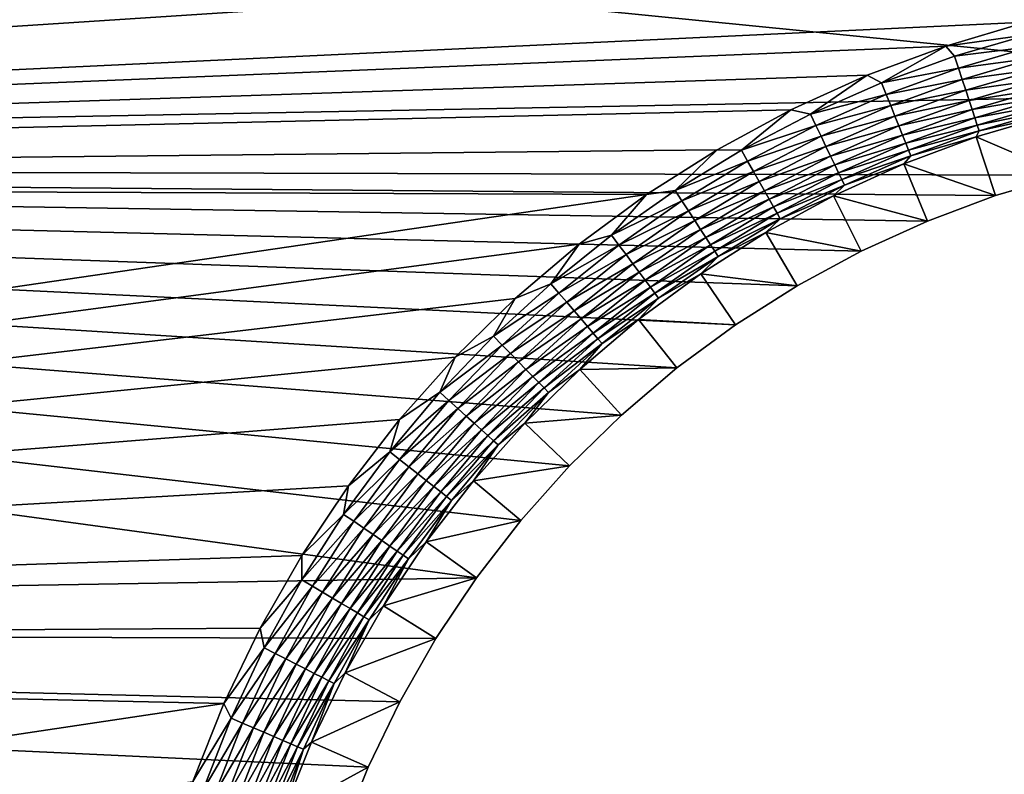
# Model space of a CAD drawing. Extents: x -320 to 320, y -695 to 695.
# Tile 110 of 169: x -186 to -143, y 365 to 398. Entities that reach past the tile are written whole.
import ezdxf

# ---------------------------------------------------------------- set-up
doc = ezdxf.new("R2010")
doc.units = 0
doc.header["$LTSCALE"] = 50.062222
for name, color, linetype in [('1', 7, 'CONTINUOUS'), ('2', 7, 'CONTINUOUS'), ('44', 7, 'CONTINUOUS'), ('76', 7, 'CONTINUOUS')]:
    doc.layers.add(name, color=color, linetype=linetype)

msp = doc.modelspace()

# ---------------------------------------------------------------- linework, layer by layer
at = {"layer": '1', "color": 7, "linetype": 'CONTINUOUS'}
for points in [[(-300.082, 391.646), (-297.887, 412.179), (-124.797, 394.97), (-300.082, 391.646)], [(-124.797, 394.97), (-297.887, 412.179), (-109.413, 398.257), (-124.797, 394.97)], [(-140.082, 391.252), (-300.082, 391.646), (-124.797, 394.97), (-140.082, 391.252)], [(-302.164, 371.102), (-300.082, 391.646), (-166.209, 373.381), (-302.164, 371.102)], [(-166.209, 373.381), (-300.082, 391.646), (-164.233, 375.936), (-166.209, 373.381)], [(-164.233, 375.936), (-300.082, 391.646), (-162.085, 378.347), (-164.233, 375.936)], [(-162.085, 378.347), (-300.082, 391.646), (-159.775, 380.603), (-162.085, 378.347)], [(-159.775, 380.603), (-300.082, 391.646), (-157.314, 382.694), (-159.775, 380.603)], [(-157.314, 382.694), (-300.082, 391.646), (-154.713, 384.608), (-157.314, 382.694)], [(-154.713, 384.608), (-300.082, 391.646), (-151.986, 386.338), (-154.713, 384.608)], [(-151.986, 386.338), (-300.082, 391.646), (-149.145, 387.874), (-151.986, 386.338)], [(-149.145, 387.874), (-300.082, 391.646), (-146.205, 389.209), (-149.145, 387.874)], [(-146.205, 389.209), (-300.082, 391.646), (-143.179, 390.337), (-146.205, 389.209)], [(-143.179, 390.337), (-300.082, 391.646), (-140.082, 391.252), (-143.179, 390.337)], [(-168.002, 370.696), (-302.164, 371.102), (-166.209, 373.381), (-168.002, 370.696)], [(-304.134, 350.546), (-302.164, 371.102), (-173.197, 358.912), (-304.134, 350.546)], [(-173.197, 358.912), (-302.164, 371.102), (-172.209, 361.986), (-173.197, 358.912)], [(-172.209, 361.986), (-302.164, 371.102), (-171.01, 364.984), (-172.209, 361.986)], [(-171.01, 364.984), (-302.164, 371.102), (-169.605, 367.892), (-171.01, 364.984)], [(-169.605, 367.892), (-302.164, 371.102), (-168.002, 370.696), (-169.605, 367.892)]]:
    msp.add_3dface(points, dxfattribs=at)
at = {"layer": '2', "color": 7, "linetype": 'CONTINUOUS'}
for points in [[(-290.931, 411.417, 11), (-293.122, 390.922, 11), (-79.378, 410.458, 11), (-290.931, 411.417, 11)], [(-79.378, 410.458, 11), (-293.122, 390.922, 11), (-95.116, 408.009, 11), (-79.378, 410.458, 11)], [(-95.116, 408.009, 11), (-293.122, 390.922, 11), (-110.779, 405.12, 11), (-95.116, 408.009, 11)], [(-110.779, 405.12, 11), (-293.122, 390.922, 11), (-126.355, 401.791, 11), (-110.779, 405.12, 11)], [(-126.355, 401.791, 11), (-293.122, 390.922, 11), (-141.831, 398.028, 11), (-126.355, 401.791, 11)], [(-141.831, 398.028, 11), (-293.122, 390.922, 11), (-145.394, 396.975, 11), (-141.831, 398.028, 11)], [(-145.394, 396.975, 11), (-293.122, 390.922, 11), (-148.875, 395.677, 11), (-145.394, 396.975, 11)], [(-148.875, 395.677, 11), (-293.122, 390.922, 11), (-152.258, 394.141, 11), (-148.875, 395.677, 11)], [(-152.258, 394.141, 11), (-293.122, 390.922, 11), (-155.526, 392.374, 11), (-152.258, 394.141, 11)], [(-155.526, 392.374, 11), (-293.122, 390.922, 11), (-158.664, 390.384, 11), (-155.526, 392.374, 11)], [(-293.122, 390.922, 11), (-295.2, 370.415, 11), (-158.664, 390.384, 11), (-293.122, 390.922, 11)], [(-158.664, 390.384, 11), (-295.2, 370.415, 11), (-161.655, 388.181, 11), (-158.664, 390.384, 11)], [(-161.655, 388.181, 11), (-295.2, 370.415, 11), (-164.487, 385.776, 11), (-161.655, 388.181, 11)], [(-164.487, 385.776, 11), (-295.2, 370.415, 11), (-167.145, 383.18, 11), (-164.487, 385.776, 11)], [(-167.145, 383.18, 11), (-295.2, 370.415, 11), (-169.616, 380.406, 11), (-167.145, 383.18, 11)], [(-169.616, 380.406, 11), (-295.2, 370.415, 11), (-171.889, 377.467, 11), (-169.616, 380.406, 11)], [(-171.889, 377.467, 11), (-295.2, 370.415, 11), (-173.953, 374.378, 11), (-171.889, 377.467, 11)], [(-173.953, 374.378, 11), (-295.2, 370.415, 11), (-175.797, 371.152, 11), (-173.953, 374.378, 11)], [(-175.797, 371.152, 11), (-295.2, 370.415, 11), (-177.413, 367.807, 11), (-175.797, 371.152, 11)], [(-295.2, 370.415, 11), (-297.167, 349.897, 11), (-177.413, 367.807, 11), (-295.2, 370.415, 11)], [(-177.413, 367.807, 11), (-297.167, 349.897, 11), (-178.792, 364.357, 11), (-177.413, 367.807, 11)]]:
    msp.add_3dface(points, dxfattribs=at)
at = {"layer": '44', "color": 7, "linetype": 'CONTINUOUS'}
for points in [[(-140.082, 391.252), (-140.768, 393.908, 7.965), (-144.047, 392.939, 7.965), (-140.082, 391.252)], [(-147.252, 391.744, 7.965), (-143.179, 390.337), (-144.047, 392.939, 7.965), (-147.252, 391.744, 7.965)], [(-143.179, 390.337), (-140.082, 391.252), (-144.047, 392.939, 7.965), (-143.179, 390.337)], [(-150.365, 390.33, 7.965), (-146.205, 389.209), (-147.252, 391.744, 7.965), (-150.365, 390.33, 7.965)], [(-146.205, 389.209), (-143.179, 390.337), (-147.252, 391.744, 7.965), (-146.205, 389.209)], [(-153.373, 388.703, 7.965), (-149.145, 387.874), (-150.365, 390.33, 7.965), (-153.373, 388.703, 7.965)], [(-149.145, 387.874), (-146.205, 389.209), (-150.365, 390.33, 7.965), (-149.145, 387.874)], [(-156.261, 386.872, 7.965), (-151.986, 386.338), (-153.373, 388.703, 7.965), (-156.261, 386.872, 7.965)], [(-151.986, 386.338), (-149.145, 387.874), (-153.373, 388.703, 7.965), (-151.986, 386.338)], [(-159.015, 384.844, 7.965), (-154.713, 384.608), (-156.261, 386.872, 7.965), (-159.015, 384.844, 7.965)], [(-154.713, 384.608), (-151.986, 386.338), (-156.261, 386.872, 7.965), (-154.713, 384.608)], [(-161.622, 382.631, 7.965), (-157.314, 382.694), (-159.015, 384.844, 7.965), (-161.622, 382.631, 7.965)], [(-157.314, 382.694), (-154.713, 384.608), (-159.015, 384.844, 7.965), (-157.314, 382.694)], [(-164.068, 380.241, 7.965), (-159.775, 380.603), (-161.622, 382.631, 7.965), (-164.068, 380.241, 7.965)], [(-159.775, 380.603), (-157.314, 382.694), (-161.622, 382.631, 7.965), (-159.775, 380.603)], [(-162.085, 378.347), (-159.775, 380.603), (-164.068, 380.241, 7.965), (-162.085, 378.347)], [(-166.343, 377.688, 7.965), (-162.085, 378.347), (-164.068, 380.241, 7.965), (-166.343, 377.688, 7.965)], [(-164.233, 375.936), (-162.085, 378.347), (-166.343, 377.688, 7.965), (-164.233, 375.936)], [(-168.435, 374.983, 7.965), (-164.233, 375.936), (-166.343, 377.688, 7.965), (-168.435, 374.983, 7.965)], [(-166.209, 373.381), (-164.233, 375.936), (-168.435, 374.983, 7.965), (-166.209, 373.381)], [(-170.335, 372.139, 7.965), (-166.209, 373.381), (-168.435, 374.983, 7.965), (-170.335, 372.139, 7.965)], [(-168.002, 370.696), (-166.209, 373.381), (-170.335, 372.139, 7.965), (-168.002, 370.696)], [(-172.032, 369.17, 7.965), (-168.002, 370.696), (-170.335, 372.139, 7.965), (-172.032, 369.17, 7.965)], [(-169.605, 367.892), (-168.002, 370.696), (-172.032, 369.17, 7.965), (-169.605, 367.892)], [(-173.519, 366.091, 7.965), (-169.605, 367.892), (-172.032, 369.17, 7.965), (-173.519, 366.091, 7.965)], [(-171.01, 364.984), (-169.605, 367.892), (-173.519, 366.091, 7.965), (-171.01, 364.984)], [(-174.789, 362.916, 7.965), (-171.01, 364.984), (-173.519, 366.091, 7.965), (-174.789, 362.916, 7.965)], [(-172.209, 361.986), (-171.01, 364.984), (-174.789, 362.916, 7.965), (-172.209, 361.986)]]:
    msp.add_3dface(points, dxfattribs=at)
at = {"layer": '76', "color": 7, "linetype": 'CONTINUOUS'}
for points in [[(-141.831, 398.028, 11), (-145.394, 396.975, 11), (-141.692, 397.489, 10.965), (-141.831, 398.028, 11)], [(-141.692, 397.489, 10.965), (-145.394, 396.975, 11), (-145, 396.519, 10.965), (-141.692, 397.489, 10.965)], [(-141.555, 396.958, 10.862), (-141.692, 397.489, 10.965), (-145, 396.519, 10.965), (-141.555, 396.958, 10.862)], [(-145.394, 396.975, 11), (-148.875, 395.677, 11), (-148.237, 395.336, 10.965), (-145.394, 396.975, 11)], [(-145, 396.519, 10.965), (-145.394, 396.975, 11), (-148.237, 395.336, 10.965), (-145, 396.519, 10.965)], [(-141.555, 396.958, 10.862), (-145, 396.519, 10.965), (-144.829, 395.998, 10.862), (-141.555, 396.958, 10.862)], [(-141.422, 396.444, 10.692), (-141.555, 396.958, 10.862), (-144.829, 395.998, 10.862), (-141.422, 396.444, 10.692)], [(-145, 396.519, 10.965), (-148.237, 395.336, 10.965), (-144.829, 395.998, 10.862), (-145, 396.519, 10.965)], [(-141.422, 396.444, 10.692), (-144.829, 395.998, 10.862), (-144.663, 395.494, 10.692), (-141.422, 396.444, 10.692)], [(-141.296, 395.954, 10.458), (-141.422, 396.444, 10.692), (-144.663, 395.494, 10.692), (-141.296, 395.954, 10.458)], [(-148.875, 395.677, 11), (-152.258, 394.141, 11), (-151.391, 393.945, 10.965), (-148.875, 395.677, 11)], [(-148.237, 395.336, 10.965), (-148.875, 395.677, 11), (-151.391, 393.945, 10.965), (-148.237, 395.336, 10.965)], [(-144.829, 395.998, 10.862), (-148.237, 395.336, 10.965), (-148.033, 394.828, 10.862), (-144.829, 395.998, 10.862)], [(-144.829, 395.998, 10.862), (-148.033, 394.828, 10.862), (-144.663, 395.494, 10.692), (-144.829, 395.998, 10.862)], [(-141.296, 395.954, 10.458), (-144.663, 395.494, 10.692), (-144.504, 395.013, 10.458), (-141.296, 395.954, 10.458)], [(-141.178, 395.496, 10.162), (-141.296, 395.954, 10.458), (-144.504, 395.013, 10.458), (-141.178, 395.496, 10.162)], [(-148.237, 395.336, 10.965), (-151.391, 393.945, 10.965), (-148.033, 394.828, 10.862), (-148.237, 395.336, 10.965)], [(-144.663, 395.494, 10.692), (-148.033, 394.828, 10.862), (-147.834, 394.335, 10.692), (-144.663, 395.494, 10.692)], [(-144.663, 395.494, 10.692), (-147.834, 394.335, 10.692), (-144.504, 395.013, 10.458), (-144.663, 395.494, 10.692)], [(-141.178, 395.496, 10.162), (-144.504, 395.013, 10.458), (-144.357, 394.564, 10.162), (-141.178, 395.496, 10.162)], [(-141.069, 395.076, 9.811), (-141.178, 395.496, 10.162), (-144.357, 394.564, 10.162), (-141.069, 395.076, 9.811)], [(-148.033, 394.828, 10.862), (-151.391, 393.945, 10.965), (-151.154, 393.451, 10.862), (-148.033, 394.828, 10.862)], [(-148.033, 394.828, 10.862), (-151.154, 393.451, 10.862), (-147.834, 394.335, 10.692), (-148.033, 394.828, 10.862)], [(-144.504, 395.013, 10.458), (-147.834, 394.335, 10.692), (-147.645, 393.866, 10.458), (-144.504, 395.013, 10.458)], [(-144.504, 395.013, 10.458), (-147.645, 393.866, 10.458), (-144.357, 394.564, 10.162), (-144.504, 395.013, 10.458)], [(-141.069, 395.076, 9.811), (-144.357, 394.564, 10.162), (-144.221, 394.152, 9.811), (-141.069, 395.076, 9.811)], [(-140.973, 394.702, 9.408), (-141.069, 395.076, 9.811), (-144.221, 394.152, 9.811), (-140.973, 394.702, 9.408)], [(-144.357, 394.564, 10.162), (-147.645, 393.866, 10.458), (-147.468, 393.427, 10.162), (-144.357, 394.564, 10.162)], [(-144.357, 394.564, 10.162), (-147.468, 393.427, 10.162), (-144.221, 394.152, 9.811), (-144.357, 394.564, 10.162)], [(-140.973, 394.702, 9.408), (-144.221, 394.152, 9.811), (-144.101, 393.785, 9.408), (-140.973, 394.702, 9.408)], [(-140.89, 394.38, 8.961), (-140.973, 394.702, 9.408), (-144.101, 393.785, 9.408), (-140.89, 394.38, 8.961)], [(-140.89, 394.38, 8.961), (-144.101, 393.785, 9.408), (-143.997, 393.469, 8.961), (-140.89, 394.38, 8.961)], [(-140.821, 394.113, 8.476), (-140.89, 394.38, 8.961), (-143.997, 393.469, 8.961), (-140.821, 394.113, 8.476)], [(-152.258, 394.141, 11), (-155.526, 392.374, 11), (-154.448, 392.352, 10.965), (-152.258, 394.141, 11)], [(-151.391, 393.945, 10.965), (-152.258, 394.141, 11), (-154.448, 392.352, 10.965), (-151.391, 393.945, 10.965)], [(-151.391, 393.945, 10.965), (-154.448, 392.352, 10.965), (-151.154, 393.451, 10.862), (-151.391, 393.945, 10.965)], [(-147.834, 394.335, 10.692), (-151.154, 393.451, 10.862), (-150.924, 392.972, 10.692), (-147.834, 394.335, 10.692)], [(-147.834, 394.335, 10.692), (-150.924, 392.972, 10.692), (-147.645, 393.866, 10.458), (-147.834, 394.335, 10.692)], [(-144.221, 394.152, 9.811), (-147.468, 393.427, 10.162), (-147.307, 393.025, 9.811), (-144.221, 394.152, 9.811)], [(-144.221, 394.152, 9.811), (-147.307, 393.025, 9.811), (-144.101, 393.785, 9.408), (-144.221, 394.152, 9.811)], [(-140.821, 394.113, 8.476), (-143.997, 393.469, 8.961), (-143.91, 393.207, 8.476), (-140.821, 394.113, 8.476)], [(-140.768, 393.908, 7.965), (-140.821, 394.113, 8.476), (-143.91, 393.207, 8.476), (-140.768, 393.908, 7.965)], [(-147.645, 393.866, 10.458), (-150.924, 392.972, 10.692), (-150.704, 392.516, 10.458), (-147.645, 393.866, 10.458)], [(-147.645, 393.866, 10.458), (-150.704, 392.516, 10.458), (-147.468, 393.427, 10.162), (-147.645, 393.866, 10.458)], [(-144.101, 393.785, 9.408), (-147.307, 393.025, 9.811), (-147.162, 392.667, 9.408), (-144.101, 393.785, 9.408)], [(-144.101, 393.785, 9.408), (-147.162, 392.667, 9.408), (-143.997, 393.469, 8.961), (-144.101, 393.785, 9.408)], [(-144.047, 392.939, 7.965), (-140.768, 393.908, 7.965), (-143.91, 393.207, 8.476), (-144.047, 392.939, 7.965)], [(-151.154, 393.451, 10.862), (-154.448, 392.352, 10.965), (-154.179, 391.874, 10.862), (-151.154, 393.451, 10.862)], [(-151.154, 393.451, 10.862), (-154.179, 391.874, 10.862), (-150.924, 392.972, 10.692), (-151.154, 393.451, 10.862)], [(-147.468, 393.427, 10.162), (-150.704, 392.516, 10.458), (-150.499, 392.09, 10.162), (-147.468, 393.427, 10.162)], [(-147.468, 393.427, 10.162), (-150.499, 392.09, 10.162), (-147.307, 393.025, 9.811), (-147.468, 393.427, 10.162)], [(-143.997, 393.469, 8.961), (-147.162, 392.667, 9.408), (-147.038, 392.358, 8.961), (-143.997, 393.469, 8.961)], [(-143.997, 393.469, 8.961), (-147.038, 392.358, 8.961), (-143.91, 393.207, 8.476), (-143.997, 393.469, 8.961)], [(-143.91, 393.207, 8.476), (-147.038, 392.358, 8.961), (-146.935, 392.102, 8.476), (-143.91, 393.207, 8.476)], [(-144.047, 392.939, 7.965), (-143.91, 393.207, 8.476), (-146.935, 392.102, 8.476), (-144.047, 392.939, 7.965)], [(-150.924, 392.972, 10.692), (-154.179, 391.874, 10.862), (-153.918, 391.412, 10.692), (-150.924, 392.972, 10.692)], [(-150.924, 392.972, 10.692), (-153.918, 391.412, 10.692), (-150.704, 392.516, 10.458), (-150.924, 392.972, 10.692)], [(-147.307, 393.025, 9.811), (-150.499, 392.09, 10.162), (-150.312, 391.699, 9.811), (-147.307, 393.025, 9.811)], [(-147.307, 393.025, 9.811), (-150.312, 391.699, 9.811), (-147.162, 392.667, 9.408), (-147.307, 393.025, 9.811)], [(-147.162, 392.667, 9.408), (-150.312, 391.699, 9.811), (-150.145, 391.351, 9.408), (-147.162, 392.667, 9.408)], [(-147.162, 392.667, 9.408), (-150.145, 391.351, 9.408), (-147.038, 392.358, 8.961), (-147.162, 392.667, 9.408)], [(-147.252, 391.744, 7.965), (-144.047, 392.939, 7.965), (-146.935, 392.102, 8.476), (-147.252, 391.744, 7.965)], [(-155.526, 392.374, 11), (-158.664, 390.384, 11), (-157.394, 390.563, 10.965), (-155.526, 392.374, 11)], [(-154.448, 392.352, 10.965), (-155.526, 392.374, 11), (-157.394, 390.563, 10.965), (-154.448, 392.352, 10.965)], [(-154.448, 392.352, 10.965), (-157.394, 390.563, 10.965), (-154.179, 391.874, 10.862), (-154.448, 392.352, 10.965)], [(-150.704, 392.516, 10.458), (-153.918, 391.412, 10.692), (-153.669, 390.971, 10.458), (-150.704, 392.516, 10.458)], [(-150.704, 392.516, 10.458), (-153.669, 390.971, 10.458), (-150.499, 392.09, 10.162), (-150.704, 392.516, 10.458)], [(-147.038, 392.358, 8.961), (-150.145, 391.351, 9.408), (-150, 391.051, 8.961), (-147.038, 392.358, 8.961)], [(-147.038, 392.358, 8.961), (-150, 391.051, 8.961), (-146.935, 392.102, 8.476), (-147.038, 392.358, 8.961)], [(-154.179, 391.874, 10.862), (-157.394, 390.563, 10.965), (-157.094, 390.104, 10.862), (-154.179, 391.874, 10.862)], [(-154.179, 391.874, 10.862), (-157.094, 390.104, 10.862), (-153.918, 391.412, 10.692), (-154.179, 391.874, 10.862)], [(-150.499, 392.09, 10.162), (-153.669, 390.971, 10.458), (-153.437, 390.558, 10.162), (-150.499, 392.09, 10.162)], [(-150.499, 392.09, 10.162), (-153.437, 390.558, 10.162), (-150.312, 391.699, 9.811), (-150.499, 392.09, 10.162)], [(-150.365, 390.33, 7.965), (-147.252, 391.744, 7.965), (-149.881, 390.803, 8.476), (-150.365, 390.33, 7.965)], [(-146.935, 392.102, 8.476), (-150, 391.051, 8.961), (-149.881, 390.803, 8.476), (-146.935, 392.102, 8.476)], [(-147.252, 391.744, 7.965), (-146.935, 392.102, 8.476), (-149.881, 390.803, 8.476), (-147.252, 391.744, 7.965)], [(-153.918, 391.412, 10.692), (-157.094, 390.104, 10.862), (-156.804, 389.659, 10.692), (-153.918, 391.412, 10.692)], [(-153.918, 391.412, 10.692), (-156.804, 389.659, 10.692), (-153.669, 390.971, 10.458), (-153.918, 391.412, 10.692)], [(-150.312, 391.699, 9.811), (-153.437, 390.558, 10.162), (-153.225, 390.181, 9.811), (-150.312, 391.699, 9.811)], [(-150.312, 391.699, 9.811), (-153.225, 390.181, 9.811), (-150.145, 391.351, 9.408), (-150.312, 391.699, 9.811)], [(-150.145, 391.351, 9.408), (-153.225, 390.181, 9.811), (-153.035, 389.845, 9.408), (-150.145, 391.351, 9.408)], [(-150.145, 391.351, 9.408), (-153.035, 389.845, 9.408), (-150, 391.051, 8.961), (-150.145, 391.351, 9.408)], [(-153.669, 390.971, 10.458), (-156.804, 389.659, 10.692), (-156.528, 389.235, 10.458), (-153.669, 390.971, 10.458)], [(-153.669, 390.971, 10.458), (-156.528, 389.235, 10.458), (-153.437, 390.558, 10.162), (-153.669, 390.971, 10.458)], [(-150, 391.051, 8.961), (-153.035, 389.845, 9.408), (-152.871, 389.554, 8.961), (-150, 391.051, 8.961)], [(-150, 391.051, 8.961), (-152.871, 389.554, 8.961), (-149.881, 390.803, 8.476), (-150, 391.051, 8.961)], [(-157.394, 390.563, 10.965), (-158.664, 390.384, 11), (-160.218, 388.586, 10.965), (-157.394, 390.563, 10.965)], [(-157.394, 390.563, 10.965), (-160.218, 388.586, 10.965), (-157.094, 390.104, 10.862), (-157.394, 390.563, 10.965)], [(-153.437, 390.558, 10.162), (-156.528, 389.235, 10.458), (-156.269, 388.839, 10.162), (-153.437, 390.558, 10.162)], [(-153.437, 390.558, 10.162), (-156.269, 388.839, 10.162), (-153.225, 390.181, 9.811), (-153.437, 390.558, 10.162)], [(-149.881, 390.803, 8.476), (-152.871, 389.554, 8.961), (-152.736, 389.314, 8.476), (-149.881, 390.803, 8.476)], [(-150.365, 390.33, 7.965), (-149.881, 390.803, 8.476), (-152.736, 389.314, 8.476), (-150.365, 390.33, 7.965)], [(-158.664, 390.384, 11), (-161.655, 388.181, 11), (-160.218, 388.586, 10.965), (-158.664, 390.384, 11)], [(-157.094, 390.104, 10.862), (-160.218, 388.586, 10.965), (-159.889, 388.148, 10.862), (-157.094, 390.104, 10.862)], [(-157.094, 390.104, 10.862), (-159.889, 388.148, 10.862), (-156.804, 389.659, 10.692), (-157.094, 390.104, 10.862)], [(-153.225, 390.181, 9.811), (-156.269, 388.839, 10.162), (-156.032, 388.476, 9.811), (-153.225, 390.181, 9.811)], [(-153.225, 390.181, 9.811), (-156.032, 388.476, 9.811), (-153.035, 389.845, 9.408), (-153.225, 390.181, 9.811)], [(-153.373, 388.703, 7.965), (-150.365, 390.33, 7.965), (-152.736, 389.314, 8.476), (-153.373, 388.703, 7.965)], [(-156.804, 389.659, 10.692), (-159.889, 388.148, 10.862), (-159.57, 387.723, 10.692), (-156.804, 389.659, 10.692)], [(-156.804, 389.659, 10.692), (-159.57, 387.723, 10.692), (-156.528, 389.235, 10.458), (-156.804, 389.659, 10.692)], [(-153.035, 389.845, 9.408), (-156.032, 388.476, 9.811), (-155.821, 388.153, 9.408), (-153.035, 389.845, 9.408)], [(-153.035, 389.845, 9.408), (-155.821, 388.153, 9.408), (-152.871, 389.554, 8.961), (-153.035, 389.845, 9.408)], [(-152.871, 389.554, 8.961), (-155.821, 388.153, 9.408), (-155.639, 387.874, 8.961), (-152.871, 389.554, 8.961)], [(-152.871, 389.554, 8.961), (-155.639, 387.874, 8.961), (-152.736, 389.314, 8.476), (-152.871, 389.554, 8.961)], [(-156.528, 389.235, 10.458), (-159.57, 387.723, 10.692), (-159.267, 387.318, 10.458), (-156.528, 389.235, 10.458)], [(-156.528, 389.235, 10.458), (-159.267, 387.318, 10.458), (-156.269, 388.839, 10.162), (-156.528, 389.235, 10.458)], [(-152.736, 389.314, 8.476), (-155.639, 387.874, 8.961), (-155.488, 387.643, 8.476), (-152.736, 389.314, 8.476)], [(-153.373, 388.703, 7.965), (-152.736, 389.314, 8.476), (-155.488, 387.643, 8.476), (-153.373, 388.703, 7.965)], [(-156.269, 388.839, 10.162), (-159.267, 387.318, 10.458), (-158.983, 386.939, 10.162), (-156.269, 388.839, 10.162)], [(-156.269, 388.839, 10.162), (-158.983, 386.939, 10.162), (-156.032, 388.476, 9.811), (-156.269, 388.839, 10.162)], [(-156.261, 386.872, 7.965), (-153.373, 388.703, 7.965), (-155.488, 387.643, 8.476), (-156.261, 386.872, 7.965)], [(-160.218, 388.586, 10.965), (-161.655, 388.181, 11), (-162.907, 386.43, 10.965), (-160.218, 388.586, 10.965)], [(-160.218, 388.586, 10.965), (-162.907, 386.43, 10.965), (-159.889, 388.148, 10.862), (-160.218, 388.586, 10.965)], [(-156.032, 388.476, 9.811), (-158.983, 386.939, 10.162), (-158.723, 386.593, 9.811), (-156.032, 388.476, 9.811)], [(-156.032, 388.476, 9.811), (-158.723, 386.593, 9.811), (-155.821, 388.153, 9.408), (-156.032, 388.476, 9.811)], [(-161.655, 388.181, 11), (-164.487, 385.776, 11), (-162.907, 386.43, 10.965), (-161.655, 388.181, 11)], [(-159.889, 388.148, 10.862), (-162.907, 386.43, 10.965), (-162.55, 386.014, 10.862), (-159.889, 388.148, 10.862)], [(-159.889, 388.148, 10.862), (-162.55, 386.014, 10.862), (-159.57, 387.723, 10.692), (-159.889, 388.148, 10.862)], [(-155.821, 388.153, 9.408), (-158.723, 386.593, 9.811), (-158.491, 386.284, 9.408), (-155.821, 388.153, 9.408)], [(-155.821, 388.153, 9.408), (-158.491, 386.284, 9.408), (-155.639, 387.874, 8.961), (-155.821, 388.153, 9.408)], [(-155.639, 387.874, 8.961), (-158.491, 386.284, 9.408), (-158.291, 386.017, 8.961), (-155.639, 387.874, 8.961)], [(-155.639, 387.874, 8.961), (-158.291, 386.017, 8.961), (-155.488, 387.643, 8.476), (-155.639, 387.874, 8.961)], [(-159.57, 387.723, 10.692), (-162.55, 386.014, 10.862), (-162.205, 385.61, 10.692), (-159.57, 387.723, 10.692)], [(-159.57, 387.723, 10.692), (-162.205, 385.61, 10.692), (-159.267, 387.318, 10.458), (-159.57, 387.723, 10.692)], [(-155.488, 387.643, 8.476), (-158.291, 386.017, 8.961), (-158.126, 385.797, 8.476), (-155.488, 387.643, 8.476)], [(-156.261, 386.872, 7.965), (-155.488, 387.643, 8.476), (-158.126, 385.797, 8.476), (-156.261, 386.872, 7.965)], [(-159.267, 387.318, 10.458), (-162.205, 385.61, 10.692), (-161.875, 385.226, 10.458), (-159.267, 387.318, 10.458)], [(-159.267, 387.318, 10.458), (-161.875, 385.226, 10.458), (-158.983, 386.939, 10.162), (-159.267, 387.318, 10.458)], [(-158.983, 386.939, 10.162), (-161.875, 385.226, 10.458), (-161.567, 384.867, 10.162), (-158.983, 386.939, 10.162)], [(-158.983, 386.939, 10.162), (-161.567, 384.867, 10.162), (-158.723, 386.593, 9.811), (-158.983, 386.939, 10.162)], [(-158.723, 386.593, 9.811), (-161.567, 384.867, 10.162), (-161.286, 384.538, 9.811), (-158.723, 386.593, 9.811)], [(-158.723, 386.593, 9.811), (-161.286, 384.538, 9.811), (-158.491, 386.284, 9.408), (-158.723, 386.593, 9.811)], [(-159.015, 384.844, 7.965), (-156.261, 386.872, 7.965), (-158.126, 385.797, 8.476), (-159.015, 384.844, 7.965)], [(-162.907, 386.43, 10.965), (-164.487, 385.776, 11), (-165.45, 384.103, 10.965), (-162.907, 386.43, 10.965)], [(-162.907, 386.43, 10.965), (-165.45, 384.103, 10.965), (-162.55, 386.014, 10.862), (-162.907, 386.43, 10.965)], [(-158.491, 386.284, 9.408), (-161.286, 384.538, 9.811), (-161.034, 384.245, 9.408), (-158.491, 386.284, 9.408)], [(-158.491, 386.284, 9.408), (-161.034, 384.245, 9.408), (-158.291, 386.017, 8.961), (-158.491, 386.284, 9.408)], [(-164.487, 385.776, 11), (-167.145, 383.18, 11), (-165.45, 384.103, 10.965), (-164.487, 385.776, 11)], [(-162.55, 386.014, 10.862), (-165.45, 384.103, 10.965), (-165.067, 383.711, 10.862), (-162.55, 386.014, 10.862)], [(-162.55, 386.014, 10.862), (-165.067, 383.711, 10.862), (-162.205, 385.61, 10.692), (-162.55, 386.014, 10.862)], [(-158.291, 386.017, 8.961), (-161.034, 384.245, 9.408), (-160.817, 383.991, 8.961), (-158.291, 386.017, 8.961)], [(-158.291, 386.017, 8.961), (-160.817, 383.991, 8.961), (-158.126, 385.797, 8.476), (-158.291, 386.017, 8.961)], [(-158.126, 385.797, 8.476), (-160.817, 383.991, 8.961), (-160.638, 383.782, 8.476), (-158.126, 385.797, 8.476)], [(-159.015, 384.844, 7.965), (-158.126, 385.797, 8.476), (-160.638, 383.782, 8.476), (-159.015, 384.844, 7.965)], [(-162.205, 385.61, 10.692), (-165.067, 383.711, 10.862), (-164.696, 383.331, 10.692), (-162.205, 385.61, 10.692)], [(-162.205, 385.61, 10.692), (-164.696, 383.331, 10.692), (-161.875, 385.226, 10.458), (-162.205, 385.61, 10.692)], [(-161.875, 385.226, 10.458), (-164.696, 383.331, 10.692), (-164.342, 382.969, 10.458), (-161.875, 385.226, 10.458)], [(-161.875, 385.226, 10.458), (-164.342, 382.969, 10.458), (-161.567, 384.867, 10.162), (-161.875, 385.226, 10.458)], [(-161.567, 384.867, 10.162), (-164.342, 382.969, 10.458), (-164.012, 382.63, 10.162), (-161.567, 384.867, 10.162)], [(-161.567, 384.867, 10.162), (-164.012, 382.63, 10.162), (-161.286, 384.538, 9.811), (-161.567, 384.867, 10.162)], [(-161.622, 382.631, 7.965), (-159.015, 384.844, 7.965), (-160.638, 383.782, 8.476), (-161.622, 382.631, 7.965)], [(-161.286, 384.538, 9.811), (-164.012, 382.63, 10.162), (-163.709, 382.321, 9.811), (-161.286, 384.538, 9.811)], [(-161.286, 384.538, 9.811), (-163.709, 382.321, 9.811), (-161.034, 384.245, 9.408), (-161.286, 384.538, 9.811)], [(-165.45, 384.103, 10.965), (-167.145, 383.18, 11), (-167.836, 381.616, 10.965), (-165.45, 384.103, 10.965)], [(-165.45, 384.103, 10.965), (-167.836, 381.616, 10.965), (-165.067, 383.711, 10.862), (-165.45, 384.103, 10.965)], [(-161.034, 384.245, 9.408), (-163.709, 382.321, 9.811), (-163.439, 382.044, 9.408), (-161.034, 384.245, 9.408)], [(-161.034, 384.245, 9.408), (-163.439, 382.044, 9.408), (-160.817, 383.991, 8.961), (-161.034, 384.245, 9.408)], [(-160.817, 383.991, 8.961), (-163.439, 382.044, 9.408), (-163.206, 381.806, 8.961), (-160.817, 383.991, 8.961)], [(-160.817, 383.991, 8.961), (-163.206, 381.806, 8.961), (-160.638, 383.782, 8.476), (-160.817, 383.991, 8.961)], [(-165.067, 383.711, 10.862), (-167.836, 381.616, 10.965), (-167.429, 381.249, 10.862), (-165.067, 383.711, 10.862)], [(-165.067, 383.711, 10.862), (-167.429, 381.249, 10.862), (-164.696, 383.331, 10.692), (-165.067, 383.711, 10.862)], [(-160.638, 383.782, 8.476), (-163.206, 381.806, 8.961), (-163.014, 381.609, 8.476), (-160.638, 383.782, 8.476)], [(-161.622, 382.631, 7.965), (-160.638, 383.782, 8.476), (-163.014, 381.609, 8.476), (-161.622, 382.631, 7.965)], [(-167.145, 383.18, 11), (-169.616, 380.406, 11), (-167.836, 381.616, 10.965), (-167.145, 383.18, 11)], [(-164.696, 383.331, 10.692), (-167.429, 381.249, 10.862), (-167.033, 380.894, 10.692), (-164.696, 383.331, 10.692)], [(-164.696, 383.331, 10.692), (-167.033, 380.894, 10.692), (-164.342, 382.969, 10.458), (-164.696, 383.331, 10.692)], [(-164.342, 382.969, 10.458), (-167.033, 380.894, 10.692), (-166.657, 380.556, 10.458), (-164.342, 382.969, 10.458)], [(-164.342, 382.969, 10.458), (-166.657, 380.556, 10.458), (-164.012, 382.63, 10.162), (-164.342, 382.969, 10.458)], [(-164.012, 382.63, 10.162), (-166.657, 380.556, 10.458), (-166.305, 380.24, 10.162), (-164.012, 382.63, 10.162)], [(-164.012, 382.63, 10.162), (-166.305, 380.24, 10.162), (-163.709, 382.321, 9.811), (-164.012, 382.63, 10.162)], [(-164.068, 380.241, 7.965), (-161.622, 382.631, 7.965), (-163.014, 381.609, 8.476), (-164.068, 380.241, 7.965)], [(-163.709, 382.321, 9.811), (-166.305, 380.24, 10.162), (-165.983, 379.95, 9.811), (-163.709, 382.321, 9.811)], [(-163.709, 382.321, 9.811), (-165.983, 379.95, 9.811), (-163.439, 382.044, 9.408), (-163.709, 382.321, 9.811)], [(-163.439, 382.044, 9.408), (-165.983, 379.95, 9.811), (-165.696, 379.692, 9.408), (-163.439, 382.044, 9.408)], [(-163.439, 382.044, 9.408), (-165.696, 379.692, 9.408), (-163.206, 381.806, 8.961), (-163.439, 382.044, 9.408)], [(-163.206, 381.806, 8.961), (-165.696, 379.692, 9.408), (-165.448, 379.469, 8.961), (-163.206, 381.806, 8.961)], [(-163.206, 381.806, 8.961), (-165.448, 379.469, 8.961), (-163.014, 381.609, 8.476), (-163.206, 381.806, 8.961)], [(-167.836, 381.616, 10.965), (-169.616, 380.406, 11), (-170.056, 378.979, 10.965), (-167.836, 381.616, 10.965)], [(-167.836, 381.616, 10.965), (-170.056, 378.979, 10.965), (-167.429, 381.249, 10.862), (-167.836, 381.616, 10.965)], [(-167.429, 381.249, 10.862), (-170.056, 378.979, 10.965), (-169.625, 378.639, 10.862), (-167.429, 381.249, 10.862)], [(-167.429, 381.249, 10.862), (-169.625, 378.639, 10.862), (-167.033, 380.894, 10.692), (-167.429, 381.249, 10.862)], [(-163.014, 381.609, 8.476), (-165.448, 379.469, 8.961), (-165.243, 379.285, 8.476), (-163.014, 381.609, 8.476)], [(-164.068, 380.241, 7.965), (-163.014, 381.609, 8.476), (-165.243, 379.285, 8.476), (-164.068, 380.241, 7.965)], [(-167.033, 380.894, 10.692), (-169.625, 378.639, 10.862), (-169.208, 378.311, 10.692), (-167.033, 380.894, 10.692)], [(-167.033, 380.894, 10.692), (-169.208, 378.311, 10.692), (-166.657, 380.556, 10.458), (-167.033, 380.894, 10.692)], [(-169.616, 380.406, 11), (-171.889, 377.467, 11), (-170.056, 378.979, 10.965), (-169.616, 380.406, 11)], [(-166.657, 380.556, 10.458), (-169.208, 378.311, 10.692), (-168.81, 377.998, 10.458), (-166.657, 380.556, 10.458)], [(-166.657, 380.556, 10.458), (-168.81, 377.998, 10.458), (-166.305, 380.24, 10.162), (-166.657, 380.556, 10.458)], [(-166.305, 380.24, 10.162), (-168.81, 377.998, 10.458), (-168.438, 377.705, 10.162), (-166.305, 380.24, 10.162)], [(-166.305, 380.24, 10.162), (-168.438, 377.705, 10.162), (-165.983, 379.95, 9.811), (-166.305, 380.24, 10.162)], [(-165.983, 379.95, 9.811), (-168.438, 377.705, 10.162), (-168.098, 377.437, 9.811), (-165.983, 379.95, 9.811)], [(-165.983, 379.95, 9.811), (-168.098, 377.437, 9.811), (-165.696, 379.692, 9.408), (-165.983, 379.95, 9.811)], [(-166.343, 377.688, 7.965), (-164.068, 380.241, 7.965), (-165.243, 379.285, 8.476), (-166.343, 377.688, 7.965)], [(-165.696, 379.692, 9.408), (-168.098, 377.437, 9.811), (-167.794, 377.198, 9.408), (-165.696, 379.692, 9.408)], [(-165.696, 379.692, 9.408), (-167.794, 377.198, 9.408), (-165.448, 379.469, 8.961), (-165.696, 379.692, 9.408)], [(-165.448, 379.469, 8.961), (-167.794, 377.198, 9.408), (-167.533, 376.992, 8.961), (-165.448, 379.469, 8.961)], [(-165.448, 379.469, 8.961), (-167.533, 376.992, 8.961), (-165.243, 379.285, 8.476), (-165.448, 379.469, 8.961)], [(-165.243, 379.285, 8.476), (-167.533, 376.992, 8.961), (-167.316, 376.822, 8.476), (-165.243, 379.285, 8.476)], [(-166.343, 377.688, 7.965), (-165.243, 379.285, 8.476), (-167.316, 376.822, 8.476), (-166.343, 377.688, 7.965)], [(-170.056, 378.979, 10.965), (-171.889, 377.467, 11), (-172.099, 376.202, 10.965), (-170.056, 378.979, 10.965)], [(-170.056, 378.979, 10.965), (-172.099, 376.202, 10.965), (-169.625, 378.639, 10.862), (-170.056, 378.979, 10.965)], [(-169.625, 378.639, 10.862), (-172.099, 376.202, 10.965), (-171.647, 375.892, 10.862), (-169.625, 378.639, 10.862)], [(-169.625, 378.639, 10.862), (-171.647, 375.892, 10.862), (-169.208, 378.311, 10.692), (-169.625, 378.639, 10.862)], [(-169.208, 378.311, 10.692), (-171.647, 375.892, 10.862), (-171.209, 375.591, 10.692), (-169.208, 378.311, 10.692)], [(-169.208, 378.311, 10.692), (-171.209, 375.591, 10.692), (-168.81, 377.998, 10.458), (-169.208, 378.311, 10.692)], [(-168.81, 377.998, 10.458), (-171.209, 375.591, 10.692), (-170.792, 375.305, 10.458), (-168.81, 377.998, 10.458)], [(-168.81, 377.998, 10.458), (-170.792, 375.305, 10.458), (-168.438, 377.705, 10.162), (-168.81, 377.998, 10.458)], [(-171.889, 377.467, 11), (-173.953, 374.378, 11), (-172.099, 376.202, 10.965), (-171.889, 377.467, 11)], [(-168.438, 377.705, 10.162), (-170.792, 375.305, 10.458), (-170.402, 375.037, 10.162), (-168.438, 377.705, 10.162)], [(-168.438, 377.705, 10.162), (-170.402, 375.037, 10.162), (-168.098, 377.437, 9.811), (-168.438, 377.705, 10.162)], [(-168.098, 377.437, 9.811), (-170.402, 375.037, 10.162), (-170.045, 374.792, 9.811), (-168.098, 377.437, 9.811)], [(-168.098, 377.437, 9.811), (-170.045, 374.792, 9.811), (-167.794, 377.198, 9.408), (-168.098, 377.437, 9.811)], [(-168.435, 374.983, 7.965), (-166.343, 377.688, 7.965), (-167.316, 376.822, 8.476), (-168.435, 374.983, 7.965)], [(-167.794, 377.198, 9.408), (-170.045, 374.792, 9.811), (-169.726, 374.573, 9.408), (-167.794, 377.198, 9.408)], [(-167.794, 377.198, 9.408), (-169.726, 374.573, 9.408), (-167.533, 376.992, 8.961), (-167.794, 377.198, 9.408)], [(-167.533, 376.992, 8.961), (-169.726, 374.573, 9.408), (-169.452, 374.384, 8.961), (-167.533, 376.992, 8.961)], [(-167.533, 376.992, 8.961), (-169.452, 374.384, 8.961), (-167.316, 376.822, 8.476), (-167.533, 376.992, 8.961)], [(-167.316, 376.822, 8.476), (-169.452, 374.384, 8.961), (-169.225, 374.228, 8.476), (-167.316, 376.822, 8.476)], [(-168.435, 374.983, 7.965), (-167.316, 376.822, 8.476), (-169.225, 374.228, 8.476), (-168.435, 374.983, 7.965)], [(-172.099, 376.202, 10.965), (-173.953, 374.378, 11), (-173.957, 373.299, 10.965), (-172.099, 376.202, 10.965)], [(-172.099, 376.202, 10.965), (-173.957, 373.299, 10.965), (-171.647, 375.892, 10.862), (-172.099, 376.202, 10.965)], [(-171.647, 375.892, 10.862), (-173.957, 373.299, 10.965), (-173.486, 373.019, 10.862), (-171.647, 375.892, 10.862)], [(-171.647, 375.892, 10.862), (-173.486, 373.019, 10.862), (-171.209, 375.591, 10.692), (-171.647, 375.892, 10.862)], [(-171.209, 375.591, 10.692), (-173.486, 373.019, 10.862), (-173.029, 372.747, 10.692), (-171.209, 375.591, 10.692)], [(-171.209, 375.591, 10.692), (-173.029, 372.747, 10.692), (-170.792, 375.305, 10.458), (-171.209, 375.591, 10.692)], [(-170.792, 375.305, 10.458), (-173.029, 372.747, 10.692), (-172.594, 372.488, 10.458), (-170.792, 375.305, 10.458)], [(-170.792, 375.305, 10.458), (-172.594, 372.488, 10.458), (-170.402, 375.037, 10.162), (-170.792, 375.305, 10.458)], [(-170.402, 375.037, 10.162), (-172.594, 372.488, 10.458), (-172.188, 372.246, 10.162), (-170.402, 375.037, 10.162)], [(-170.402, 375.037, 10.162), (-172.188, 372.246, 10.162), (-170.045, 374.792, 9.811), (-170.402, 375.037, 10.162)], [(-170.045, 374.792, 9.811), (-172.188, 372.246, 10.162), (-171.815, 372.025, 9.811), (-170.045, 374.792, 9.811)], [(-170.045, 374.792, 9.811), (-171.815, 372.025, 9.811), (-169.726, 374.573, 9.408), (-170.045, 374.792, 9.811)], [(-170.335, 372.139, 7.965), (-168.435, 374.983, 7.965), (-169.225, 374.228, 8.476), (-170.335, 372.139, 7.965)], [(-173.953, 374.378, 11), (-175.797, 371.152, 11), (-173.957, 373.299, 10.965), (-173.953, 374.378, 11)], [(-169.726, 374.573, 9.408), (-171.815, 372.025, 9.811), (-171.484, 371.828, 9.408), (-169.726, 374.573, 9.408)], [(-169.726, 374.573, 9.408), (-171.484, 371.828, 9.408), (-169.452, 374.384, 8.961), (-169.726, 374.573, 9.408)], [(-169.452, 374.384, 8.961), (-171.484, 371.828, 9.408), (-171.197, 371.657, 8.961), (-169.452, 374.384, 8.961)], [(-169.452, 374.384, 8.961), (-171.197, 371.657, 8.961), (-169.225, 374.228, 8.476), (-169.452, 374.384, 8.961)], [(-169.225, 374.228, 8.476), (-171.197, 371.657, 8.961), (-170.96, 371.516, 8.476), (-169.225, 374.228, 8.476)], [(-170.335, 372.139, 7.965), (-169.225, 374.228, 8.476), (-170.96, 371.516, 8.476), (-170.335, 372.139, 7.965)], [(-173.957, 373.299, 10.965), (-175.797, 371.152, 11), (-175.622, 370.281, 10.965), (-173.957, 373.299, 10.965)], [(-173.957, 373.299, 10.965), (-175.622, 370.281, 10.965), (-173.486, 373.019, 10.862), (-173.957, 373.299, 10.965)], [(-173.486, 373.019, 10.862), (-175.622, 370.281, 10.965), (-175.134, 370.032, 10.862), (-173.486, 373.019, 10.862)], [(-173.486, 373.019, 10.862), (-175.134, 370.032, 10.862), (-173.029, 372.747, 10.692), (-173.486, 373.019, 10.862)], [(-173.029, 372.747, 10.692), (-175.134, 370.032, 10.862), (-174.66, 369.791, 10.692), (-173.029, 372.747, 10.692)], [(-173.029, 372.747, 10.692), (-174.66, 369.791, 10.692), (-172.594, 372.488, 10.458), (-173.029, 372.747, 10.692)], [(-172.594, 372.488, 10.458), (-174.66, 369.791, 10.692), (-174.209, 369.561, 10.458), (-172.594, 372.488, 10.458)], [(-172.594, 372.488, 10.458), (-174.209, 369.561, 10.458), (-172.188, 372.246, 10.162), (-172.594, 372.488, 10.458)], [(-172.188, 372.246, 10.162), (-174.209, 369.561, 10.458), (-173.788, 369.346, 10.162), (-172.188, 372.246, 10.162)], [(-172.188, 372.246, 10.162), (-173.788, 369.346, 10.162), (-171.815, 372.025, 9.811), (-172.188, 372.246, 10.162)], [(-172.032, 369.17, 7.965), (-170.335, 372.139, 7.965), (-170.96, 371.516, 8.476), (-172.032, 369.17, 7.965)], [(-171.815, 372.025, 9.811), (-173.788, 369.346, 10.162), (-173.402, 369.149, 9.811), (-171.815, 372.025, 9.811)], [(-171.815, 372.025, 9.811), (-173.402, 369.149, 9.811), (-171.484, 371.828, 9.408), (-171.815, 372.025, 9.811)], [(-171.484, 371.828, 9.408), (-173.402, 369.149, 9.811), (-173.058, 368.974, 9.408), (-171.484, 371.828, 9.408)], [(-171.484, 371.828, 9.408), (-173.058, 368.974, 9.408), (-171.197, 371.657, 8.961), (-171.484, 371.828, 9.408)], [(-171.197, 371.657, 8.961), (-173.058, 368.974, 9.408), (-172.761, 368.822, 8.961), (-171.197, 371.657, 8.961)], [(-171.197, 371.657, 8.961), (-172.761, 368.822, 8.961), (-170.96, 371.516, 8.476), (-171.197, 371.657, 8.961)], [(-170.96, 371.516, 8.476), (-172.761, 368.822, 8.961), (-172.516, 368.697, 8.476), (-170.96, 371.516, 8.476)], [(-172.032, 369.17, 7.965), (-170.96, 371.516, 8.476), (-172.516, 368.697, 8.476), (-172.032, 369.17, 7.965)], [(-175.797, 371.152, 11), (-177.413, 367.807, 11), (-175.622, 370.281, 10.965), (-175.797, 371.152, 11)], [(-175.622, 370.281, 10.965), (-177.413, 367.807, 11), (-177.087, 367.161, 10.965), (-175.622, 370.281, 10.965)], [(-175.622, 370.281, 10.965), (-177.087, 367.161, 10.965), (-175.134, 370.032, 10.862), (-175.622, 370.281, 10.965)], [(-175.134, 370.032, 10.862), (-177.087, 367.161, 10.965), (-176.584, 366.944, 10.862), (-175.134, 370.032, 10.862)], [(-175.134, 370.032, 10.862), (-176.584, 366.944, 10.862), (-174.66, 369.791, 10.692), (-175.134, 370.032, 10.862)], [(-174.66, 369.791, 10.692), (-176.584, 366.944, 10.862), (-176.096, 366.734, 10.692), (-174.66, 369.791, 10.692)], [(-174.66, 369.791, 10.692), (-176.096, 366.734, 10.692), (-174.209, 369.561, 10.458), (-174.66, 369.791, 10.692)], [(-174.209, 369.561, 10.458), (-176.096, 366.734, 10.692), (-175.631, 366.534, 10.458), (-174.209, 369.561, 10.458)], [(-174.209, 369.561, 10.458), (-175.631, 366.534, 10.458), (-173.788, 369.346, 10.162), (-174.209, 369.561, 10.458)], [(-173.788, 369.346, 10.162), (-175.631, 366.534, 10.458), (-175.196, 366.347, 10.162), (-173.788, 369.346, 10.162)], [(-173.788, 369.346, 10.162), (-175.196, 366.347, 10.162), (-173.402, 369.149, 9.811), (-173.788, 369.346, 10.162)], [(-173.402, 369.149, 9.811), (-175.196, 366.347, 10.162), (-174.799, 366.176, 9.811), (-173.402, 369.149, 9.811)], [(-173.402, 369.149, 9.811), (-174.799, 366.176, 9.811), (-173.058, 368.974, 9.408), (-173.402, 369.149, 9.811)], [(-173.519, 366.091, 7.965), (-172.032, 369.17, 7.965), (-172.516, 368.697, 8.476), (-173.519, 366.091, 7.965)], [(-173.058, 368.974, 9.408), (-174.799, 366.176, 9.811), (-174.444, 366.023, 9.408), (-173.058, 368.974, 9.408)], [(-173.058, 368.974, 9.408), (-174.444, 366.023, 9.408), (-172.761, 368.822, 8.961), (-173.058, 368.974, 9.408)], [(-172.761, 368.822, 8.961), (-174.444, 366.023, 9.408), (-174.138, 365.891, 8.961), (-172.761, 368.822, 8.961)], [(-172.761, 368.822, 8.961), (-174.138, 365.891, 8.961), (-172.516, 368.697, 8.476), (-172.761, 368.822, 8.961)], [(-172.516, 368.697, 8.476), (-174.138, 365.891, 8.961), (-173.885, 365.782, 8.476), (-172.516, 368.697, 8.476)], [(-173.519, 366.091, 7.965), (-172.516, 368.697, 8.476), (-173.885, 365.782, 8.476), (-173.519, 366.091, 7.965)], [(-177.413, 367.807, 11), (-178.792, 364.357, 11), (-177.087, 367.161, 10.965), (-177.413, 367.807, 11)], [(-177.087, 367.161, 10.965), (-178.792, 364.357, 11), (-178.346, 363.953, 10.965), (-177.087, 367.161, 10.965)], [(-177.087, 367.161, 10.965), (-178.346, 363.953, 10.965), (-176.584, 366.944, 10.862), (-177.087, 367.161, 10.965)], [(-176.584, 366.944, 10.862), (-178.346, 363.953, 10.965), (-177.83, 363.769, 10.862), (-176.584, 366.944, 10.862)], [(-176.584, 366.944, 10.862), (-177.83, 363.769, 10.862), (-176.096, 366.734, 10.692), (-176.584, 366.944, 10.862)], [(-176.096, 366.734, 10.692), (-177.83, 363.769, 10.862), (-177.329, 363.591, 10.692), (-176.096, 366.734, 10.692)], [(-176.096, 366.734, 10.692), (-177.329, 363.591, 10.692), (-175.631, 366.534, 10.458), (-176.096, 366.734, 10.692)], [(-175.631, 366.534, 10.458), (-177.329, 363.591, 10.692), (-176.852, 363.422, 10.458), (-175.631, 366.534, 10.458)], [(-175.631, 366.534, 10.458), (-176.852, 363.422, 10.458), (-175.196, 366.347, 10.162), (-175.631, 366.534, 10.458)], [(-175.196, 366.347, 10.162), (-176.852, 363.422, 10.458), (-176.406, 363.263, 10.162), (-175.196, 366.347, 10.162)], [(-175.196, 366.347, 10.162), (-176.406, 363.263, 10.162), (-174.799, 366.176, 9.811), (-175.196, 366.347, 10.162)], [(-174.799, 366.176, 9.811), (-176.406, 363.263, 10.162), (-175.998, 363.118, 9.811), (-174.799, 366.176, 9.811)], [(-174.799, 366.176, 9.811), (-175.998, 363.118, 9.811), (-174.444, 366.023, 9.408), (-174.799, 366.176, 9.811)], [(-174.444, 366.023, 9.408), (-175.998, 363.118, 9.811), (-175.634, 362.989, 9.408), (-174.444, 366.023, 9.408)], [(-174.444, 366.023, 9.408), (-175.634, 362.989, 9.408), (-174.138, 365.891, 8.961), (-174.444, 366.023, 9.408)], [(-174.789, 362.916, 7.965), (-173.519, 366.091, 7.965), (-173.885, 365.782, 8.476), (-174.789, 362.916, 7.965)], [(-174.138, 365.891, 8.961), (-175.634, 362.989, 9.408), (-175.32, 362.877, 8.961), (-174.138, 365.891, 8.961)], [(-174.138, 365.891, 8.961), (-175.32, 362.877, 8.961), (-173.885, 365.782, 8.476), (-174.138, 365.891, 8.961)], [(-173.885, 365.782, 8.476), (-175.32, 362.877, 8.961), (-175.061, 362.785, 8.476), (-173.885, 365.782, 8.476)], [(-174.789, 362.916, 7.965), (-173.885, 365.782, 8.476), (-175.061, 362.785, 8.476), (-174.789, 362.916, 7.965)]]:
    msp.add_3dface(points, dxfattribs=at)

doc.saveas('drawing.dxf')
